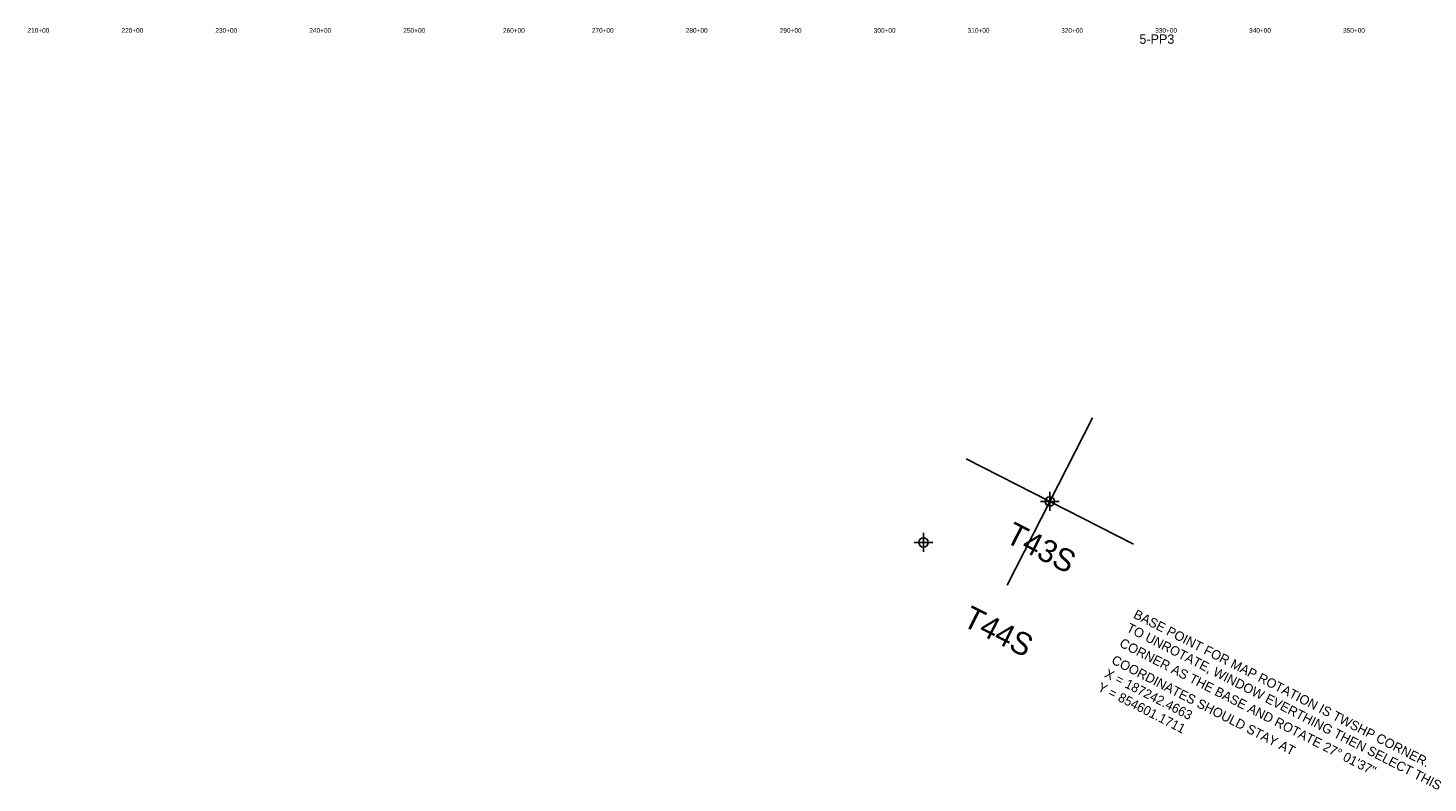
# Model space of a CAD drawing. Extents: x 176925 to 192935, y 852040 to 870617.
# Tile 1 of 3: x 177711 to 192613, y 852040 to 860076. Entities that reach past the tile are written whole.
import ezdxf
from ezdxf.enums import TextEntityAlignment as Align

# ---------------------------------------------------------------- set-up
doc = ezdxf.new("R2010")
doc.units = 0
doc.header["$LTSCALE"] = 800
doc.header["$PDMODE"] = 34
doc.header["$PDSIZE"] = 100
doc.layers.get('0').update_dxf_attribs({"linetype": 'CONTINUOUS'})
for name, color, linetype in [('EXISTING', 7, 'CONTINUOUS'), ('SEC', 2, 'CONTINUOUS'), ('TEXT', 7, 'CONTINUOUS')]:
    doc.layers.add(name, color=color, linetype=linetype)

# ---------------------------------------------------------------- blocks, each defined once
blk = doc.blocks.new('TICK')
at = {"color": 0}
for points in [[(500, 0), (500, 1000)], [(0, 500), (1000, 500)]]:
    blk.add_lwpolyline(points, dxfattribs=at)
blk.add_point((500, 500), dxfattribs=at)

msp = doc.modelspace()

# ---------------------------------------------------------------- linework, layer by layer
at = {"layer": 'SEC', "color": 0}
msp.add_point((187242, 854601), dxfattribs=at)

# ---------------------------------------------------------------- block references
at = {"color": 0, "xscale": 2, "yscale": 2, "zscale": 2, "rotation": 332.9730555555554}
msp.add_blockref('TICK', (187242, 854601), dxfattribs=at)

# ---------------------------------------------------------------- texts
at = {"layer": 'EXISTING', "color": 0}
msp.add_text('5-PP3', height=100, dxfattribs=at).set_placement((189727, 859908), align=Align.CENTER)
at = {"layer": 'TEXT', "color": 0}
for s, p in [('210+00', (177822, 860025)), ('220+00', (178822, 860025)), ('230+00', (179822, 860025)), ('240+00', (180822, 860025)), ('250+00', (181822, 860025)), ('260+00', (182883, 860025)), ('270+00', (183829, 860025)), ('280+00', (184829, 860025)), ('290+00', (185829, 860025)), ('300+00', (186829, 860025)), ('310+00', (187829, 860025)), ('320+00', (188825, 860025)), ('330+00', (189825, 860025)), ('340+00', (190825, 860025)), ('350+00', (191825, 860025))]:
    msp.add_text(s, height=50, rotation=0.0001, dxfattribs=at).set_placement(p, align=Align.CENTER)
for s, height, p in [('T43S', 240, (188099, 854612)), ('T44S', 240, (187644, 853721)), ('BASE POINT FOR MAP ROTATION IS TWSHP CORNER.', 100, (189469, 853802)), ('TO UNROTATE, WINDOW EVERTHING THEN SELECT THIS', 100, (189395, 853658)), ('CORNER AS THE BASE AND ROTATE 27%%d 01\'37"', 100, (189320, 853497)), ('COORDINATES SHOULD STAY AT', 100, (189235, 853316)), ('X = 187242.4663', 100, (189161, 853172)), ('Y = 854601.1711', 100, (189088, 853028))]:
    msp.add_text(s, height=height, rotation=332.9731, dxfattribs=at).set_placement(p)

doc.saveas('drawing.dxf')
